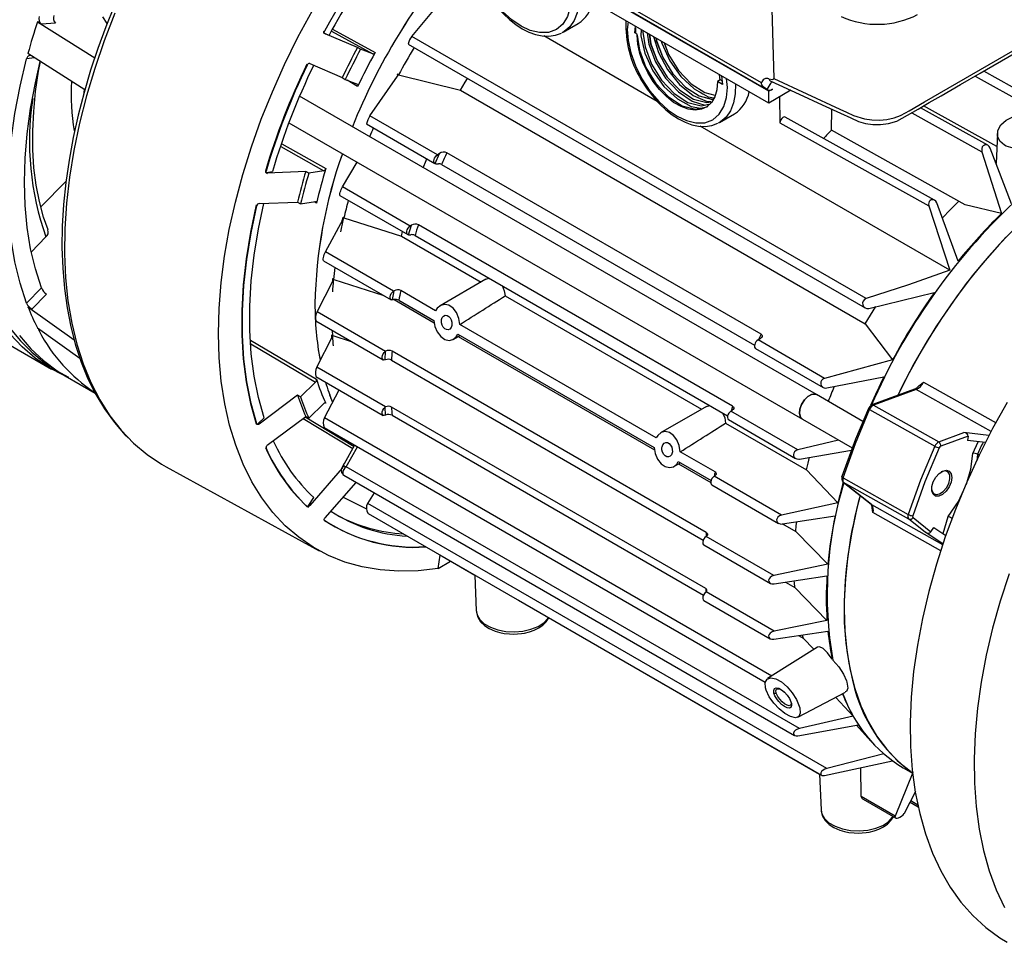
# Model space of a CAD drawing. Header units: inches. Extents: x 0 to 44, y 0 to 34.
# Tile 11 of 18: x 30.1 to 36.9, y 19.2 to 25.6. Entities that reach past the tile are written whole.
import ezdxf

# ---------------------------------------------------------------- set-up
doc = ezdxf.new("R2010")
doc.units = ezdxf.units.IN
doc.header["$LTSCALE"] = 4
doc.header["$MEASUREMENT"] = 0

msp = doc.modelspace()

# ---------------------------------------------------------------- linework, layer by layer
for p, q in [((32.1859, 26.8989), (35.2498, 25.1302)), ((35.2121, 25.1765), (32.1924, 26.9197)), ((35.2616, 25.1183), (32.1993, 26.8861)), ((35.2616, 25.0367), (32.1993, 26.8045)), ((35.2775, 25.8717), (35.2963, 25.2062)), ((30.2105, 25.5854), (30.1826, 25.6015)), ((30.1826, 25.6015), (30.5806, 25.3499)), ((30.3092, 25.5921), (30.2105, 25.5854)), ((30.667, 25.59), (30.6377, 25.6363)), ((33.8349, 25.5291), (33.9393, 25.5893)), ((34.2861, 25.5998), (34.2791, 25.5474)), ((32.1738, 25.5212), (32.2079, 25.5079)), ((32.1804, 25.5176), (32.1738, 25.5212)), ((32.1783, 25.5189), (32.1841, 25.5158)), ((32.4061, 25.4225), (32.1804, 25.5176)), ((32.2248, 25.5366), (32.5122, 25.3775)), ((32.233, 25.5505), (32.5275, 25.3874)), ((33.8349, 25.5291), (33.8242, 25.5234)), ((34.3326, 25.5245), (34.3368, 25.5706)), ((34.3488, 25.5147), (34.3326, 25.5245)), ((34.3377, 25.5561), (34.3366, 25.5221)), ((34.3487, 25.5072), (34.3488, 25.5147)), ((32.7566, 25.4465), (35.9323, 23.6132)), ((35.9386, 23.6784), (32.784, 25.4995)), ((34.4872, 25.0482), (33.7, 25.5026)), ((30.5118, 25.1277), (30.1168, 25.38)), ((32.4276, 25.4106), (32.4061, 25.4225)), ((32.5122, 25.3775), (32.4276, 25.4106)), ((30.1617, 25.3513), (30.1073, 25.3443)), ((32.0744, 25.3104), (32.2991, 25.2136)), ((32.6822, 25.2368), (32.6906, 25.2319)), ((37.1509, 25.0374), (36.7553, 25.2578)), ((32.2991, 25.2136), (32.3202, 25.2008)), ((32.3202, 25.2008), (32.4048, 25.1677)), ((32.4065, 25.1511), (32.3337, 25.1953)), ((32.4916, 24.9473), (32.6843, 25.2234)), ((32.6906, 25.2319), (33.1206, 25.1251)), ((34.9249, 25.1971), (34.9055, 25.1858)), ((34.9403, 25.1657), (34.9055, 25.1858)), ((34.9249, 25.1971), (34.9211, 25.2332)), ((34.9411, 25.1878), (34.9249, 25.1971)), ((34.9333, 25.2262), (34.9403, 25.1657)), ((34.9751, 25.1456), (34.9681, 25.2061)), ((35.2502, 25.1299), (35.2787, 25.1764)), ((35.2774, 25.1894), (35.2766, 25.1889)), ((35.2898, 25.1828), (35.2787, 25.1764)), ((36.6953, 25.2232), (37.1152, 24.9893)), ((30.5078, 25.1303), (30.5019, 25.0919)), ((33.1206, 25.1251), (35.9325, 23.5018)), ((34.8047, 25.0983), (34.7868, 25.1109)), ((35.289, 25.1341), (35.2616, 25.1183)), ((35.4149, 25.1251), (35.2616, 25.0367)), ((35.2616, 25.0367), (35.2616, 25.1183)), ((35.5944, 23.0109), (32.0032, 25.0841)), ((35.3367, 25.08), (35.3394, 24.8988)), ((34.9206, 24.9023), (35.025, 24.9626)), ((35.6981, 24.8478), (35.7002, 24.9937)), ((36.2555, 24.9694), (36.7431, 24.6977)), ((36.7831, 24.7434), (36.3154, 25.004)), ((36.8465, 24.7337), (36.338, 25.017)), ((31.9289, 24.8997), (35.4959, 22.8405)), ((32.9603, 24.6767), (32.4916, 24.9473)), ((34.9206, 24.9023), (34.9099, 24.8966)), ((35.3394, 24.8988), (36.3739, 24.3225)), ((36.4132, 24.3619), (35.377, 24.9392)), ((32.4691, 24.8914), (32.9435, 24.6176)), ((36.52, 23.8747), (34.7857, 24.8759)), ((36.6271, 24.3302), (35.6981, 24.8478)), ((36.8504, 24.825), (36.8415, 24.6157)), ((31.8738, 24.7347), (32.1715, 24.5665)), ((31.8805, 24.7542), (32.1856, 24.5817)), ((35.2089, 23.4309), (33.0263, 24.6908)), ((36.7431, 24.6977), (36.8791, 24.2704)), ((36.9489, 24.3368), (36.8003, 24.7227)), ((32.301, 24.454), (32.404, 24.6254)), ((32.9448, 24.6169), (32.9759, 24.6863)), ((32.9759, 24.6863), (32.9603, 24.6767)), ((31.7728, 24.5536), (31.8145, 24.5602)), ((31.7794, 24.5503), (31.7728, 24.5536)), ((31.7748, 24.5512), (31.7812, 24.5479)), ((32.0464, 24.5621), (31.7794, 24.5503)), ((32.0678, 24.5502), (32.0464, 24.5621)), ((32.1715, 24.5665), (32.0678, 24.5502)), ((32.9897, 24.6098), (35.1638, 23.3547)), ((30.3816, 24.4949), (30.2062, 24.3151)), ((28.0721, 24.4628), (30.2813, 23.1874)), ((32.7719, 24.1821), (32.301, 24.454)), ((31.723, 24.3386), (31.9895, 24.3487)), ((31.9895, 24.3487), (32.0107, 24.336)), ((32.0107, 24.336), (32.1144, 24.3523)), ((32.1212, 24.3404), (32.1044, 24.3507)), ((32.2831, 24.3955), (32.7551, 24.123)), ((36.3739, 24.3225), (36.52, 23.8747)), ((36.5765, 23.9377), (36.4285, 24.3434)), ((36.8791, 24.2704), (36.6271, 24.3302)), ((32.1832, 24.0027), (32.3072, 24.2312)), ((32.3027, 24.2431), (32.3111, 24.2383)), ((32.3111, 24.2383), (32.7114, 24.1131)), ((32.7114, 24.1131), (32.7191, 24.1438)), ((32.7602, 24.1214), (32.7812, 24.1879)), ((32.7812, 24.1879), (32.7719, 24.1821)), ((35.011, 22.9305), (32.8285, 24.1905)), ((30.242, 24.1064), (30.1398, 24.0017)), ((32.7114, 24.1131), (33.265, 23.7935)), ((32.8051, 24.1173), (34.9762, 22.8639)), ((32.1694, 23.9417), (32.6393, 23.6704)), ((32.6562, 23.7296), (32.1832, 24.0027)), ((32.1256, 23.5861), (32.2378, 23.8048)), ((32.2329, 23.8165), (32.2413, 23.8116)), ((32.2413, 23.8116), (32.5892, 23.6994)), ((33.2982, 23.8127), (32.9799, 23.6289)), ((33.2982, 23.8126), (33.3209, 23.8196)), ((30.2112, 23.7525), (30.1073, 23.646)), ((32.6484, 23.669), (32.6607, 23.7324)), ((32.6607, 23.7324), (32.6562, 23.7296)), ((32.9482, 23.5942), (32.7062, 23.7339)), ((30.2453, 23.7083), (30.1447, 23.6052)), ((32.6594, 23.6712), (32.9377, 23.5105)), ((32.6931, 23.6667), (32.9349, 23.5271)), ((33.4312, 23.6976), (34.7961, 22.9096)), ((35.9581, 23.6093), (36.4121, 23.7209)), ((30.1447, 23.6052), (30.1168, 23.6212)), ((30.1168, 23.6212), (30.4378, 23.3913)), ((32.6008, 23.3118), (32.1256, 23.5861)), ((30.1826, 23.4757), (30.4775, 23.2638)), ((30.1945, 23.4534), (30.2021, 23.4617)), ((32.1158, 23.523), (32.5839, 23.2527)), ((34.4794, 22.7103), (33.1157, 23.4975)), ((35.9325, 23.5018), (36.1226, 23.253)), ((31.6634, 23.3888), (32.1212, 23.1181)), ((32.1234, 23.2016), (32.2316, 23.4152)), ((32.2267, 23.4269), (32.2351, 23.422)), ((32.2351, 23.422), (32.2331, 23.4552)), ((32.2351, 23.422), (32.362, 23.3808)), ((33.0725, 23.396), (33.1173, 23.4218)), ((33.1027, 23.4303), (34.4661, 22.6432)), ((33.1042, 23.4143), (34.4689, 22.6265)), ((35.1874, 23.391), (35.203, 23.4006)), ((35.6503, 23.1238), (35.1874, 23.391)), ((31.666, 23.3634), (32.1144, 23.0983)), ((35.1706, 23.3319), (35.6391, 23.0614)), ((32.597, 23.2523), (32.6011, 23.312)), ((32.6011, 23.2538), (32.597, 23.2523)), ((32.6011, 23.312), (32.6008, 23.3118)), ((34.8283, 22.053), (32.6458, 23.313)), ((36.1226, 23.253), (35.6503, 23.1238)), ((32.6011, 22.9259), (32.1234, 23.2016)), ((32.6415, 23.251), (34.8075, 22.0006)), ((30.3745, 23.1427), (30.5831, 23.0223)), ((32.1173, 23.1363), (32.5839, 22.8669)), ((35.6655, 23.0572), (36.0619, 23.1354)), ((32.1144, 23.0983), (32.0107, 22.9948)), ((36.2741, 23.0495), (35.9786, 22.9391)), ((36.2855, 23.0479), (35.99, 22.9375)), ((36.806, 22.7552), (36.2855, 23.0479)), ((36.3374, 23.0984), (36.8417, 22.8147)), ((31.9895, 23.0068), (31.723, 22.8064)), ((32.0107, 22.9948), (31.9895, 23.0068)), ((32.1767, 22.8491), (32.2782, 23.0434)), ((35.9164, 22.825), (35.5944, 23.0109)), ((32.0678, 22.8465), (32.1715, 22.95)), ((32.1856, 22.9511), (32.1801, 22.9544)), ((32.597, 22.9234), (32.6011, 22.9259)), ((32.6011, 22.8683), (32.597, 22.9234)), ((34.8241, 21.6646), (32.6415, 22.9246)), ((34.8293, 22.9288), (34.511, 22.745)), ((34.8293, 22.9287), (34.852, 22.9357)), ((35.9786, 22.9391), (35.9773, 22.9385)), ((35.99, 22.9375), (36.4428, 22.6826)), ((31.7164, 22.8095), (31.7581, 22.8511)), ((31.7794, 22.66), (32.0464, 22.8591)), ((32.0278, 22.8453), (32.3733, 22.6371)), ((32.0424, 22.8562), (32.3816, 22.6517)), ((32.0464, 22.8591), (32.0678, 22.8465)), ((35.2824, 21.0562), (32.1767, 22.8491)), ((32.6008, 22.8682), (32.6011, 22.8683)), ((32.6458, 22.8675), (34.8092, 21.6186)), ((34.999, 22.8965), (35.0083, 22.9022)), ((35.464, 22.6281), (34.999, 22.8965)), ((35.9627, 22.9081), (36.4156, 22.6532)), ((31.723, 22.8064), (31.7164, 22.8095)), ((32.174, 22.7818), (35.2383, 21.0128)), ((34.9624, 22.8137), (35.5234, 22.4898)), ((34.9822, 22.8373), (35.4482, 22.5683)), ((35.4959, 22.8405), (35.8423, 22.6405)), ((36.4428, 22.6826), (36.617, 22.7477)), ((36.6471, 22.7236), (36.4564, 22.6524)), ((36.7918, 22.7279), (36.617, 22.7477)), ((36.6471, 22.7236), (36.643, 22.6925)), ((32.386, 22.6594), (32.3123, 22.53)), ((32.3272, 22.51), (32.4058, 22.648)), ((35.7474, 22.6953), (35.464, 22.6281)), ((36.7666, 22.6785), (36.643, 22.6925)), ((36.6789, 22.6029), (36.7173, 22.6841)), ((34.8888, 22.4739), (34.6468, 22.6136)), ((35.4748, 22.5639), (35.837, 22.6256)), ((36.7117, 22.5968), (36.7062, 22.5516)), ((36.7116, 22.5969), (36.7117, 22.5968)), ((36.7231, 22.5904), (36.7117, 22.5968)), ((31.0761, 22.5107), (32.1401, 21.9264)), ((32.2991, 22.4995), (32.0744, 22.2403)), ((32.3118, 22.5298), (32.2949, 22.4964)), ((35.4748, 20.6929), (32.3272, 22.51)), ((34.6036, 22.5121), (34.6484, 22.5379)), ((34.6338, 22.5463), (34.8616, 22.4149)), ((34.6354, 22.5304), (34.8591, 22.4013)), ((32.3103, 22.4509), (35.4407, 20.6438)), ((34.8833, 22.4439), (34.8878, 22.4467)), ((35.3504, 22.1742), (34.8833, 22.4439)), ((35.5234, 22.4898), (35.7427, 22.259)), ((35.7786, 22.4336), (36.2315, 22.1786)), ((32.1804, 22.1556), (32.3954, 22.4018)), ((34.8664, 22.3848), (35.3305, 22.1169)), ((35.78, 22.4032), (35.9728, 22.2492)), ((35.7821, 22.4018), (35.78, 22.4032)), ((35.975, 22.2477), (35.7821, 22.4018)), ((36.235, 22.1469), (35.7821, 22.4018)), ((32.0679, 22.2433), (32.1019, 22.2959)), ((32.3054, 22.2987), (32.4686, 22.2186)), ((32.4764, 22.2557), (32.523, 22.3281)), ((32.0591, 22.2325), (32.0662, 22.2292)), ((32.0744, 22.2403), (32.0679, 22.2433)), ((35.6655, 20.4147), (32.4764, 22.2557)), ((35.7427, 22.259), (35.3504, 22.1742)), ((35.975, 22.2477), (35.9728, 22.2492)), ((35.975, 22.2477), (36.4698, 21.9691)), ((32.4797, 22.1849), (35.6285, 20.3672)), ((35.3569, 22.1126), (35.7232, 22.1697)), ((36.4583, 21.9252), (35.9855, 22.1913)), ((36.4727, 22.0455), (36.5089, 22.1648)), ((35.3587, 22.1129), (35.4493, 22.0605)), ((36.3487, 22.056), (36.235, 22.1469)), ((36.2643, 22.1571), (36.3887, 22.0577)), ((34.8279, 22.0261), (34.8282, 22.0263)), ((35.2971, 21.7553), (34.8279, 22.0261)), ((35.4493, 22.0605), (35.6728, 21.8323)), ((36.472, 21.9757), (36.3487, 22.056)), ((36.3887, 22.0577), (36.4082, 22.0875)), ((36.4082, 22.0875), (36.4917, 22.0331)), ((34.811, 21.967), (35.2733, 21.7002)), ((32.9654, 21.8036), (32.9798, 21.8962)), ((32.993, 21.8885), (33.2202, 21.7574)), ((32.9654, 21.8036), (33.0527, 21.854)), ((35.6728, 21.8323), (35.2971, 21.7553)), ((33.2202, 21.7575), (33.2309, 21.5081)), ((35.2993, 21.6961), (35.6666, 21.7513)), ((35.3774, 21.7079), (35.4422, 21.6704)), ((34.8276, 21.6406), (34.8241, 21.6377)), ((35.2993, 21.3682), (34.8276, 21.6406)), ((35.4422, 21.6704), (35.6666, 21.4427)), ((33.5232, 21.5824), (35.6143, 20.3752)), ((34.811, 21.5812), (35.2718, 21.3153)), ((35.6666, 21.4427), (35.2993, 21.3682)), ((35.2971, 21.3116), (35.6728, 21.3689)), ((35.4681, 21.3377), (35.501, 21.3187)), ((35.4949, 21.3412), (35.501, 21.3187)), ((35.501, 21.3187), (35.5751, 21.2423)), ((35.5997, 21.2579), (35.2544, 21.0384)), ((35.2985, 20.9365), (35.3137, 20.937)), ((35.4635, 20.7703), (35.7951, 20.9432)), ((35.7274, 20.9079), (35.8489, 20.7769)), ((35.8489, 20.7769), (35.4748, 20.6929)), ((35.464, 20.6413), (35.8848, 20.7181)), ((35.8726, 20.7159), (35.9722, 20.6034)), ((35.6503, 20.3656), (36.1226, 20.4676)), ((36.0619, 20.5151), (35.6655, 20.4147)), ((35.9048, 20.2186), (35.9013, 20.4198)), ((36.2638, 20.3861), (36.1394, 20.0831)), ((36.1956, 20.4187), (36.2616, 20.3806)), ((35.6143, 20.3753), (35.625, 20.126)), ((36.2047, 20.1033), (36.2839, 20.2574)), ((36.1394, 20.0831), (35.9048, 20.2186)), ((35.9174, 20.2003), (36.1418, 20.0707)), ((36.2441, 20.1798), (36.2997, 20.1477)), ((36.297, 20.1603), (36.2484, 20.1883))]:
    msp.add_line(p, q)
at = {"flags": 128}
for points in [[(33.8893, 25.7724), (33.8835, 25.7026), (33.8649, 25.6386), (33.8326, 25.5853), (33.7874, 25.5471), (33.7318, 25.527), (33.6694, 25.5257), (33.6047, 25.5416), (33.5414, 25.5715), (33.478, 25.6147), (33.4133, 25.6736), (33.3509, 25.7469), (33.2953, 25.8312), (33.2501, 25.9216), (33.2178, 26.0122), (33.1992, 26.0977), (33.1934, 26.1742)], [(35.2963, 25.2062), (35.7549, 24.9948), (35.8026, 24.9728), (35.8504, 24.9508), (35.9264, 24.9263), (35.9776, 24.9191), (36.0305, 24.918), (36.0826, 24.923), (36.1323, 24.9339), (36.1771, 24.9502), (36.2116, 24.9685), (36.2379, 24.9837), (36.3429, 25.0443), (37.1827, 25.5291), (38.0351, 26.0212)], [(32.784, 25.4995), (32.9335, 25.6785), (33.0942, 25.8545)], [(33.289, 25.8276), (33.3326, 25.7595), (33.3518, 25.7334), (33.3852, 25.6925), (33.4214, 25.6535), (33.4617, 25.6162), (33.5047, 25.5824), (33.5496, 25.5534), (33.5957, 25.53), (33.6425, 25.513), (33.6892, 25.5031), (33.7354, 25.501), (33.7804, 25.5073), (33.8225, 25.5226)], [(33.9444, 25.7971), (33.9445, 25.7962), (33.9428, 25.7267), (33.9313, 25.6642), (33.9103, 25.6102), (33.8802, 25.5662), (33.842, 25.5334), (33.8349, 25.5291)], [(30.7152, 25.7105), (30.6574, 25.566), (30.6027, 25.4167), (30.5521, 25.2641), (30.5064, 25.1092), (30.4659, 24.9531), (30.4312, 24.7966), (30.4026, 24.6406), (30.3803, 24.4857), (30.3645, 24.3325), (30.3555, 24.1818), (30.3533, 24.0339), (30.358, 23.8896), (30.3697, 23.7491), (30.3884, 23.6131), (30.4142, 23.4819), (30.447, 23.3559), (30.4868, 23.2355), (30.5337, 23.1211), (30.5877, 23.0131), (30.6488, 22.9117), (30.7169, 22.8174), (30.7922, 22.7305), (30.8122, 22.7113)], [(30.7209, 25.6604), (30.6467, 25.469), (30.5809, 25.2773), (30.5237, 25.086), (30.4752, 24.8959), (30.4358, 24.7078), (30.4056, 24.5225), (30.3846, 24.3406), (30.373, 24.1629), (30.3709, 23.9902), (30.3781, 23.8231), (30.3948, 23.6623), (30.4208, 23.5085), (30.456, 23.3622), (30.5003, 23.2241), (30.5535, 23.0947), (30.6155, 22.9746), (30.6858, 22.8642), (30.7643, 22.7639), (30.8507, 22.6743), (30.9446, 22.5956), (31.0455, 22.5281), (31.0761, 22.5107)], [(32.9654, 21.8036), (32.8272, 21.7879), (32.6929, 21.7845), (32.5629, 21.7934), (32.4379, 21.8147), (32.3184, 21.8481), (32.2047, 21.8936), (32.0975, 21.951), (31.9972, 22.0201), (31.9041, 22.1005), (31.8186, 22.1919), (31.7411, 22.294), (31.672, 22.4064), (31.6114, 22.5285), (31.5597, 22.6598), (31.517, 22.7999), (31.4836, 22.9482), (31.4596, 23.104), (31.445, 23.2667), (31.44, 23.4356), (31.4445, 23.6101), (31.4586, 23.7894), (31.4821, 23.9727), (31.5151, 24.1594), (31.5572, 24.3486), (31.6085, 24.5396), (31.6686, 24.7316), (31.7373, 24.9238), (31.8143, 25.1154), (31.8994, 25.3056), (31.9921, 25.4937), (32.0921, 25.6788)], [(35.2766, 25.1889), (35.4728, 25.0984), (35.6339, 25.0242), (35.7598, 24.9662), (35.8312, 24.9334), (35.8865, 24.9086), (35.935, 24.8945), (35.985, 24.8876), (36.0387, 24.8874), (36.0943, 24.8949), (36.1506, 24.9119), (36.2256, 24.9521), (36.2993, 24.9947), (36.3771, 25.0395), (36.4585, 25.0865), (36.5939, 25.1646), (36.7315, 25.2441), (36.9666, 25.3798), (37.1907, 25.5092), (37.4485, 25.658)], [(32.1713, 25.5359), (32.17, 25.531), (32.17, 25.5266), (32.1714, 25.5232), (32.1738, 25.5212)], [(32.1804, 25.5176), (32.1768, 25.5205), (32.1749, 25.5251), (32.1747, 25.528), (32.1751, 25.5311), (32.1759, 25.534), (32.1771, 25.5368)], [(34.2791, 25.5474), (34.2849, 25.4709), (34.3035, 25.3854), (34.3358, 25.2948), (34.381, 25.2044), (34.4366, 25.1201), (34.499, 25.0469), (34.5637, 24.988), (34.6271, 24.9447), (34.6904, 24.9148), (34.7552, 24.899), (34.8175, 24.9003), (34.8731, 24.9203), (34.9183, 24.9585), (34.9506, 25.0118), (34.9692, 25.0759), (34.9751, 25.1456)], [(34.3753, 25.5483), (34.3739, 25.5026), (34.4016, 25.3823), (34.4571, 25.2614), (34.5344, 25.1528), (34.6277, 25.0658), (34.7238, 25.0125), (34.787, 25.0016)], [(34.3882, 25.5408), (34.3878, 25.5298), (34.4027, 25.4264), (34.4476, 25.3069), (34.5176, 25.1947), (34.6051, 25.1026), (34.7003, 25.041), (34.793, 25.0172), (34.8463, 25.0284)], [(34.3885, 25.5407), (34.3881, 25.53), (34.403, 25.4265), (34.4479, 25.3071), (34.5179, 25.1948), (34.6054, 25.1027), (34.7006, 25.0412), (34.7932, 25.0174), (34.8464, 25.0285)], [(34.4165, 25.5245), (34.4281, 25.4465), (34.475, 25.3237), (34.5452, 25.2105), (34.6346, 25.1144), (34.7305, 25.0493), (34.8178, 25.0225)], [(34.4324, 25.5154), (34.4419, 25.449), (34.4869, 25.3296), (34.5568, 25.2173), (34.6443, 25.1252), (34.7396, 25.0637), (34.8322, 25.0399), (34.8596, 25.0456)], [(34.4327, 25.5152), (34.4422, 25.4492), (34.4872, 25.3297), (34.5571, 25.2175), (34.6446, 25.1254), (34.7399, 25.0638), (34.8325, 25.04), (34.8597, 25.0457)], [(34.9055, 25.1858), (34.9007, 25.1295), (34.8867, 25.0805), (34.8638, 25.0407), (34.8328, 25.0112), (34.7948, 24.9931), (34.7512, 24.9871), (34.7033, 24.9934), (34.6528, 25.0116), (34.6014, 25.0413), (34.5509, 25.0813), (34.503, 25.1304), (34.4593, 25.1868), (34.4213, 25.2487), (34.3904, 25.3139), (34.3675, 25.3803), (34.3534, 25.4454), (34.3487, 25.5072)], [(34.3488, 25.5073), (34.3637, 25.4039), (34.4086, 25.2844), (34.4786, 25.1722), (34.5661, 25.0801), (34.6614, 25.0185), (34.754, 24.9947), (34.8337, 25.0114), (34.8379, 25.0154)], [(34.4615, 25.4986), (34.4955, 25.3873), (34.5583, 25.27), (34.6422, 25.1666), (34.7376, 25.0899), (34.8335, 25.0482), (34.8609, 25.0473)], [(34.4788, 25.4886), (34.4812, 25.4717), (34.5261, 25.3522), (34.5961, 25.24), (34.6836, 25.1479), (34.7788, 25.0863), (34.8715, 25.0625), (34.8728, 25.0628)], [(34.4791, 25.4884), (34.4815, 25.4718), (34.5264, 25.3524), (34.5964, 25.2402), (34.6839, 25.1481), (34.7791, 25.0865), (34.8717, 25.0627), (34.8729, 25.0629)], [(34.5152, 25.4675), (34.5188, 25.4517), (34.5741, 25.3307), (34.6512, 25.2219), (34.7443, 25.1346), (34.8404, 25.0809), (34.8812, 25.0737)], [(34.5348, 25.4563), (34.5654, 25.3749), (34.6353, 25.2627), (34.7229, 25.1706), (34.8181, 25.109), (34.8886, 25.0909)], [(34.5352, 25.456), (34.5657, 25.3751), (34.6356, 25.2628), (34.7231, 25.1707), (34.8184, 25.1092), (34.8886, 25.0911)], [(30.1073, 23.646), (30.0621, 23.7849), (30.0266, 23.9327), (30.0012, 24.0886), (29.9859, 24.252), (29.9808, 24.4221), (29.9859, 24.5981), (30.0012, 24.7791), (30.0266, 24.9644), (30.0621, 25.1531), (30.1073, 25.3443)], [(30.2112, 23.7525), (30.1686, 23.8839), (30.1353, 24.0237), (30.1113, 24.1712), (30.0969, 24.3256), (30.0921, 24.4864), (30.0969, 24.6527), (30.1113, 24.8237), (30.1353, 24.9988), (30.1686, 25.1771), (30.2028, 25.325)], [(30.2563, 24.1559), (30.2252, 24.244), (30.1961, 24.3526), (30.1739, 24.4673), (30.1588, 24.5878), (30.1509, 24.7135), (30.1501, 24.8439), (30.1566, 24.9784), (30.1702, 25.1164), (30.191, 25.2572), (30.204, 25.3243)], [(32.4048, 25.1677), (32.4074, 25.1655), (32.4087, 25.1616), (32.4084, 25.1566), (32.4065, 25.1511)], [(33.1206, 25.1251), (33.1532, 25.1811), (33.1693, 25.2082)], [(34.3747, 25.2009), (34.4183, 25.1328), (34.4375, 25.1066), (34.4709, 25.0657), (34.5071, 25.0268), (34.5474, 24.9894), (34.5904, 24.9557), (34.6353, 24.9266), (34.6815, 24.9032), (34.7282, 24.8863), (34.7749, 24.8764), (34.8211, 24.8742), (34.8662, 24.8805), (34.9082, 24.8958)], [(35.0301, 25.1703), (35.0302, 25.1694), (35.0285, 25.0999), (35.017, 25.0374), (34.996, 24.9834), (34.966, 24.9395), (34.9277, 24.9066), (34.9206, 24.9023)], [(35.2502, 25.1299), (35.2232, 25.1503), (35.2137, 25.1642), (35.212, 25.1706), (35.2121, 25.1765)], [(35.2629, 25.2045), (35.2881, 25.2005), (35.2944, 25.2021), (35.2959, 25.2039), (35.2962, 25.205), (35.2963, 25.2062)], [(35.377, 24.9392), (35.3767, 24.9393), (35.3694, 24.9405), (35.3609, 24.9374), (35.3525, 24.9304), (35.3455, 24.9207), (35.3409, 24.9096), (35.3394, 24.8988)], [(37.136, 24.932), (37.1682, 24.9048), (37.1838, 24.871), (37.181, 24.8339), (37.1601, 24.797), (37.1231, 24.764), (37.0735, 24.7387), (37.0168, 24.7245), (36.9604, 24.7239), (36.9115, 24.737), (36.8993, 24.7432), (36.8674, 24.7708), (36.8517, 24.8061), (36.8538, 24.8454), (36.8741, 24.8846), (36.9115, 24.9187), (36.9615, 24.943), (37.0178, 24.9547), (37.0735, 24.953), (37.1224, 24.939), (37.136, 24.932)], [(36.8003, 24.7227), (36.7932, 24.7348), (36.7831, 24.7434), (36.7713, 24.747), (36.7617, 24.7458), (36.7594, 24.7449), (36.7515, 24.7396), (36.7454, 24.7314), (36.7418, 24.7214), (36.7409, 24.71), (36.7431, 24.6977)], [(32.8628, 24.5877), (32.8832, 24.6387), (32.8878, 24.6497)], [(32.9448, 24.6169), (32.94, 24.6207), (32.937, 24.6269), (32.9362, 24.635), (32.9376, 24.6442), (32.9411, 24.6539), (32.9464, 24.663), (32.953, 24.6709), (32.9603, 24.6767)], [(31.7656, 24.5637), (31.7656, 24.5593), (31.767, 24.5559), (31.7695, 24.5539), (31.7728, 24.5536)], [(32.2831, 24.3955), (32.283, 24.3955), (32.282, 24.3993), (32.283, 24.4072), (32.2855, 24.4169), (32.2888, 24.427), (32.2926, 24.4368), (32.2968, 24.4461), (32.301, 24.454)], [(32.1144, 24.3523), (32.118, 24.3518), (32.1205, 24.3495), (32.1217, 24.3455), (32.1212, 24.3404)], [(36.4285, 24.3434), (36.4224, 24.3541), (36.4135, 24.3617), (36.4025, 24.3653), (36.3929, 24.3646), (36.3909, 24.364), (36.3832, 24.3595), (36.377, 24.3525), (36.3733, 24.3439), (36.372, 24.3342), (36.3734, 24.324), (36.3739, 24.3225)], [(36.4671, 24.2369), (36.5246, 24.2979), (36.5815, 24.3556)], [(30.396, 23.1303), (30.3675, 23.1429), (30.2633, 23.1981), (30.1659, 23.2647), (30.0756, 23.3426), (29.993, 23.4314), (29.9182, 23.5308), (29.8517, 23.6402), (29.7936, 23.7592), (29.7444, 23.8874), (29.7041, 24.0241), (29.6729, 24.1688), (29.6511, 24.3209)], [(31.703, 24.329), (31.6629, 24.1405), (31.6327, 23.9549), (31.6125, 23.7731), (31.6023, 23.5959), (31.6023, 23.4241), (31.6125, 23.2587), (31.6327, 23.1002), (31.6629, 22.9495), (31.703, 22.8073)], [(31.7063, 22.8073), (31.6666, 22.9491), (31.6366, 23.0993), (31.6165, 23.2572), (31.6064, 23.4221), (31.6064, 23.5932), (31.6165, 23.7696), (31.6366, 23.9507), (31.6666, 24.1356), (31.7063, 24.3233)], [(31.7581, 22.8511), (31.7183, 22.9908), (31.6882, 23.1389), (31.6681, 23.2948), (31.658, 23.4576), (31.658, 23.6267), (31.6681, 23.8012), (31.6882, 23.9803), (31.7183, 24.1631), (31.756, 24.3398)], [(32.7602, 24.1214), (32.754, 24.1237), (32.7497, 24.1291), (32.7478, 24.1371), (32.7485, 24.1467), (32.7516, 24.1571), (32.757, 24.1671), (32.764, 24.1758), (32.7719, 24.1821)], [(36.986, 24.1823), (36.8647, 24.0564), (36.7471, 23.9227), (36.6339, 23.782), (36.5258, 23.6349), (36.4232, 23.4822), (36.3268, 23.3247), (36.2369, 23.1633), (36.1576, 23.006)], [(36.9098, 24.1046), (36.7907, 23.9737), (36.6758, 23.8355), (36.5657, 23.6907), (36.461, 23.54), (36.3622, 23.3843), (36.2698, 23.2243), (36.1843, 23.0608), (36.1576, 23.006)], [(32.1694, 23.9418), (32.1693, 23.9418), (32.1678, 23.9459), (32.168, 23.9539), (32.1696, 23.9635), (32.1721, 23.9736), (32.1752, 23.9838), (32.1789, 23.9936), (32.1832, 24.0027)], [(32.2413, 23.8116), (32.2454, 23.853), (32.2501, 23.8946), (32.2502, 23.8951)], [(36.52, 23.8747), (36.2324, 23.7734), (35.9386, 23.6784)], [(33.4101, 23.7681), (33.4247, 23.733), (33.4312, 23.6976)], [(32.6484, 23.669), (32.641, 23.6697), (32.6354, 23.674), (32.6324, 23.6816), (32.6323, 23.6914), (32.6351, 23.7024), (32.6405, 23.7133), (32.6478, 23.7227), (32.6562, 23.7296)], [(32.6577, 23.6709), (32.6508, 23.6694), (32.6484, 23.669)], [(33.1157, 23.4975), (33.1094, 23.5405), (33.0933, 23.5806), (33.0694, 23.6122), (33.0411, 23.6315), (33.0118, 23.6378), (32.9837, 23.631), (32.9595, 23.6115), (32.9482, 23.5942)], [(35.9325, 23.5018), (35.9683, 23.5632), (36.0048, 23.6236)], [(32.9349, 23.5271), (32.942, 23.4853), (32.959, 23.4463), (32.9834, 23.4152), (33.0119, 23.3952), (33.0413, 23.388), (33.0688, 23.394), (33.0917, 23.4128), (33.1027, 23.4303)], [(32.9896, 23.5323), (32.9948, 23.5469), (33.0038, 23.5573), (33.0153, 23.5623), (33.0277, 23.5614), (33.0394, 23.555), (33.0495, 23.5442), (33.0569, 23.53), (33.0611, 23.5137), (33.0614, 23.4967), (33.0606, 23.4914), (33.0555, 23.477), (33.0467, 23.4667), (33.0355, 23.4619), (33.0233, 23.4629), (33.0115, 23.4693), (33.0013, 23.4801), (32.9936, 23.4944), (32.9893, 23.5106), (32.9889, 23.5274), (32.9896, 23.5323)], [(29.9938, 23.4706), (30.0649, 23.3843), (30.1431, 23.3057), (30.2286, 23.2353), (30.3215, 23.1734), (30.3988, 23.1329)], [(30.1945, 23.4534), (30.1921, 23.4599), (30.1931, 23.4638), (30.1975, 23.4648), (30.1982, 23.4646)], [(30.058, 23.422), (30.1378, 23.3292), (30.2254, 23.2471), (30.3203, 23.1763), (30.3745, 23.1427)], [(32.228, 23.4084), (32.2274, 23.4176), (32.2267, 23.4269)], [(35.1874, 23.391), (35.1801, 23.3852), (35.1735, 23.3774), (35.1682, 23.3682), (35.1647, 23.3586), (35.1633, 23.3493), (35.1641, 23.3412), (35.1671, 23.335), (35.1706, 23.3319)], [(35.2089, 23.4309), (35.214, 23.4266), (35.2164, 23.4215), (35.2161, 23.4157), (35.2127, 23.4091), (35.205, 23.4019), (35.203, 23.4006)], [(32.597, 23.2523), (32.5885, 23.2512), (32.5818, 23.2543), (32.5776, 23.2613), (32.5767, 23.2712), (32.579, 23.2827), (32.5843, 23.2943), (32.5919, 23.3044), (32.6008, 23.3118)], [(36.3077, 23.0738), (36.3112, 23.0775), (36.3374, 23.0984)], [(35.5944, 23.0109), (35.5826, 23.0151), (35.5588, 23.0124), (35.5333, 22.998), (35.5093, 22.9739)], [(35.5093, 22.9739), (35.5333, 22.998), (35.5588, 23.0124), (35.5826, 23.0151), (35.5944, 23.0109)], [(32.1715, 22.95), (32.1757, 22.9532), (32.1798, 22.9545), (32.1832, 22.9537), (32.1856, 22.9511)], [(32.6008, 22.8682), (32.5919, 22.8653), (32.5843, 22.8667), (32.579, 22.8722), (32.5767, 22.881), (32.5776, 22.892), (32.5818, 22.9037), (32.5885, 22.9147), (32.597, 22.9234)], [(35.011, 22.9305), (35.0166, 22.9259), (35.0193, 22.9203), (35.0189, 22.9143), (35.0152, 22.9079), (35.0083, 22.9022)], [(35.5093, 22.9739), (35.4902, 22.9432), (35.4785, 22.9102), (35.4758, 22.8793), (35.4824, 22.8546), (35.4959, 22.8405)], [(35.4959, 22.8405), (35.4824, 22.8546), (35.4758, 22.8793), (35.4785, 22.9102), (35.4902, 22.9432), (35.5093, 22.9739)], [(35.9543, 22.915), (35.8643, 22.7016), (35.7707, 22.4419)], [(36.9172, 22.9573), (36.8165, 22.7751), (36.7229, 22.5899), (36.6367, 22.4023), (36.5584, 22.2131), (36.4882, 22.0231), (36.4264, 21.8332), (36.3734, 21.6439), (36.3292, 21.4563), (36.2942, 21.2709), (36.2684, 21.0886), (36.2519, 20.9102), (36.2448, 20.7363), (36.2472, 20.5676), (36.2589, 20.405), (36.2801, 20.249), (36.3106, 20.1002), (36.3502, 19.9593), (36.3988, 19.8269), (36.4562, 19.7036), (36.5222, 19.5897), (36.5965, 19.4858), (36.6788, 19.3923), (36.7688, 19.3096), (36.866, 19.2381), (36.9173, 19.2065)], [(34.9412, 22.8842), (34.9559, 22.8491), (34.9624, 22.8137)], [(34.999, 22.8965), (34.9911, 22.8901), (34.9841, 22.8814), (34.9788, 22.8714), (34.9756, 22.861), (34.9749, 22.8514), (34.9768, 22.8434), (34.9811, 22.838), (34.9822, 22.8373)], [(35.7786, 22.4336), (35.8637, 22.6715), (35.9627, 22.9081)], [(31.703, 22.8073), (31.7055, 22.8054), (31.7089, 22.8051), (31.7126, 22.8066), (31.7164, 22.8095)], [(31.723, 22.8064), (31.7178, 22.8035), (31.7128, 22.8027), (31.7105, 22.8031), (31.7086, 22.8041), (31.7072, 22.8055), (31.7063, 22.8073)], [(34.6468, 22.6136), (34.6405, 22.6566), (34.6244, 22.6967), (34.6005, 22.7283), (34.5723, 22.7476), (34.5429, 22.7539), (34.5148, 22.7471), (34.4907, 22.7276), (34.4794, 22.7103)], [(34.4661, 22.6432), (34.4731, 22.6014), (34.4902, 22.5624), (34.5145, 22.5313), (34.543, 22.5113), (34.5724, 22.5041), (34.5999, 22.5101), (34.6229, 22.5289), (34.6338, 22.5463)], [(34.5208, 22.6484), (34.526, 22.663), (34.5349, 22.6734), (34.5464, 22.6784), (34.5588, 22.6775), (34.5706, 22.6711), (34.5806, 22.6603), (34.588, 22.6461), (34.5923, 22.6297), (34.5926, 22.6128), (34.5918, 22.6075), (34.5866, 22.5931), (34.5779, 22.5828), (34.5667, 22.578), (34.5545, 22.579), (34.5427, 22.5854), (34.5325, 22.5962), (34.5248, 22.6105), (34.5204, 22.6267), (34.52, 22.6435), (34.5208, 22.6484)], [(36.4156, 22.6532), (36.3166, 22.4165), (36.2315, 22.1786)], [(36.4454, 22.6407), (36.3471, 22.4059), (36.2627, 22.1699)], [(35.464, 22.6281), (35.4519, 22.6233), (35.4417, 22.6149), (35.4354, 22.6049), (35.4332, 22.5949), (35.4343, 22.5854), (35.4386, 22.5768), (35.4464, 22.5694), (35.4575, 22.5646), (35.4712, 22.5635), (35.4748, 22.5639)], [(35.5234, 22.4898), (35.5347, 22.5349), (35.5456, 22.5762)], [(36.6354, 22.3896), (36.6666, 22.4941), (36.6789, 22.6029)], [(32.3272, 22.51), (32.3179, 22.5022), (32.31, 22.4913), (32.3048, 22.479), (32.303, 22.4671), (32.3048, 22.4574), (32.31, 22.4511), (32.3104, 22.451)], [(32.3136, 22.5324), (32.3091, 22.523), (32.3108, 22.5158), (32.3149, 22.5133)], [(34.8833, 22.4439), (34.8749, 22.437), (34.8676, 22.4276), (34.8622, 22.4168), (34.8594, 22.4058), (34.8595, 22.3959), (34.8625, 22.3884), (34.8664, 22.3848)], [(34.8888, 22.4739), (34.8947, 22.469), (34.8975, 22.4632), (34.897, 22.457), (34.8931, 22.4509), (34.8878, 22.4467)], [(35.7786, 22.4336), (35.7755, 22.4355), (35.773, 22.4374), (35.7714, 22.4392), (35.7707, 22.4408), (35.7707, 22.4419)], [(36.3933, 22.3587), (36.3954, 22.3443), (36.4065, 22.3248), (36.4253, 22.3166), (36.4489, 22.321), (36.4738, 22.3373), (36.4963, 22.363), (36.5127, 22.3942), (36.5208, 22.4261), (36.5191, 22.454), (36.5081, 22.4735), (36.4893, 22.4816), (36.4656, 22.4773), (36.4603, 22.4747)], [(36.4453, 22.4634), (36.4711, 22.4806), (36.4958, 22.4863), (36.5162, 22.4797), (36.5295, 22.4617), (36.5338, 22.4348), (36.5287, 22.4026), (36.5147, 22.3695), (36.4939, 22.3398), (36.4689, 22.3177), (36.4433, 22.3061), (36.4203, 22.3066), (36.4032, 22.319), (36.3942, 22.3418), (36.3946, 22.3719), (36.4043, 22.4051), (36.422, 22.4371), (36.4453, 22.4634)], [(35.78, 22.4032), (35.7791, 22.404), (35.7784, 22.4047)], [(35.8972, 22.3096), (35.8747, 22.2223), (35.8386, 22.0564), (35.8117, 21.8932), (35.7941, 21.7336), (35.7858, 21.5782), (35.787, 21.428), (35.7976, 21.2838), (35.8176, 21.1462), (35.8468, 21.016)], [(36.5089, 22.1648), (36.5791, 22.2684), (36.6179, 22.3496)], [(32.0744, 22.2403), (32.0697, 22.236), (32.0646, 22.2333), (32.062, 22.2326), (32.0596, 22.2326), (32.0577, 22.2331), (32.0562, 22.2341)], [(35.3504, 22.1742), (35.3374, 22.1695), (35.3263, 22.161), (35.3194, 22.1508), (35.317, 22.1408), (35.3181, 22.1317), (35.3224, 22.1237), (35.3299, 22.1172), (35.3406, 22.113), (35.3541, 22.1123), (35.3569, 22.1126)], [(35.9855, 22.1913), (35.9828, 22.2087), (35.981, 22.2248)], [(32.1771, 22.1375), (32.1759, 22.1387), (32.1751, 22.1404), (32.1747, 22.1426), (32.1749, 22.1451), (32.1768, 22.1504), (32.1804, 22.1556)], [(35.4493, 22.0605), (35.4536, 22.1011), (35.4567, 22.1275)], [(34.8279, 22.0261), (34.819, 22.0188), (34.8114, 22.0086), (34.8061, 21.997), (34.8038, 21.9855), (34.8047, 21.9756), (34.8089, 21.9686), (34.811, 21.967)], [(34.8283, 22.053), (34.8344, 22.048), (34.8373, 22.0421), (34.8367, 22.0358), (34.8327, 22.0298), (34.8282, 22.0263)], [(35.2971, 21.7553), (35.2835, 21.7504), (35.2717, 21.7419), (35.2641, 21.7316), (35.2613, 21.7217), (35.2624, 21.7129), (35.2667, 21.7055), (35.274, 21.6998), (35.2843, 21.6962), (35.2974, 21.6959), (35.2993, 21.6961)], [(36.9319, 21.767), (36.8702, 21.577), (36.8171, 21.3878), (36.773, 21.2001), (36.7379, 21.0147), (36.7121, 20.8325), (36.6956, 20.654), (36.6885, 20.4801), (36.6909, 20.3115), (36.7027, 20.1488), (36.7239, 19.9928), (36.7543, 19.844), (36.7939, 19.7032), (36.8426, 19.5708), (36.9, 19.4474)], [(35.4422, 21.6704), (35.4401, 21.7068), (35.4396, 21.7161)], [(34.8241, 21.6377), (34.8156, 21.629), (34.8089, 21.6181), (34.8047, 21.6063), (34.8038, 21.5953), (34.8061, 21.5865), (34.811, 21.5812)], [(33.2309, 21.5081), (33.2361, 21.4817), (33.2549, 21.4489), (33.2863, 21.4195), (33.3286, 21.3951), (33.3796, 21.3769), (33.4364, 21.3661), (33.496, 21.3631), (33.5551, 21.3681), (33.6107, 21.3808), (33.6598, 21.4006), (33.6995, 21.4264), (33.7279, 21.4568), (33.7315, 21.4623)], [(33.2319, 21.5079), (33.2316, 21.4988), (33.2412, 21.465), (33.2607, 21.4339), (33.2882, 21.4073), (33.3203, 21.3863), (33.361, 21.3684), (33.3948, 21.3584), (33.4244, 21.3525), (33.4604, 21.3484), (33.4885, 21.3475), (33.5439, 21.3512), (33.5657, 21.3548), (33.6001, 21.3632), (33.6329, 21.375), (33.6643, 21.3907), (33.6924, 21.4103), (33.7161, 21.4338), (33.7337, 21.461)], [(35.7852, 21.5213), (35.7899, 21.3732), (35.804, 21.2314), (35.8275, 21.0965), (35.8601, 20.9693), (35.9019, 20.8504), (35.9524, 20.7404), (36.0115, 20.64), (36.0789, 20.5496), (36.1541, 20.4697), (36.2369, 20.4007), (36.2613, 20.3835)], [(35.2993, 21.3682), (35.2852, 21.3634), (35.2729, 21.355), (35.2646, 21.3447), (35.2614, 21.3347), (35.2623, 21.3262), (35.2665, 21.3194), (35.2736, 21.3143), (35.2835, 21.3114), (35.2971, 21.3116)], [(35.7031, 21.1737), (35.6701, 21.2172), (35.6395, 21.2466), (35.6134, 21.2599), (35.6009, 21.2559)], [(35.7074, 21.1672), (35.7479, 21.1201), (35.7802, 21.0701), (35.8021, 21.022), (35.8051, 21.0128), (35.8111, 20.9731), (35.8016, 20.9478), (35.7939, 20.9457)], [(35.4772, 20.8363), (35.4808, 20.7993), (35.4704, 20.7751), (35.4468, 20.7666), (35.4132, 20.7744), (35.3745, 20.7959), (35.3348, 20.8279), (35.2972, 20.8677), (35.2654, 20.9124), (35.2437, 20.958), (35.2392, 20.9737), (35.2371, 21.0104), (35.25, 21.0351), (35.2758, 21.0445), (35.3106, 21.0377), (35.3498, 21.016), (35.3894, 20.982), (35.4255, 20.9396), (35.4546, 20.8933), (35.4739, 20.848), (35.4772, 20.8363)], [(35.2985, 20.9365), (35.2965, 20.9556), (35.3019, 20.9689), (35.3144, 20.9745), (35.3312, 20.9719), (35.3514, 20.9613), (35.3711, 20.9452), (35.3902, 20.924), (35.4056, 20.901), (35.4163, 20.8777), (35.4187, 20.8701)], [(35.4187, 20.8701), (35.4194, 20.8669), (35.4209, 20.8553), (35.4174, 20.8405), (35.4067, 20.8336), (35.391, 20.8351), (35.3714, 20.8443), (35.3515, 20.8592), (35.3318, 20.8789), (35.3229, 20.8899), (35.3082, 20.9128), (35.3052, 20.9189), (35.3025, 20.9248), (35.3003, 20.9307), (35.2985, 20.9365)], [(35.3137, 20.937), (35.3132, 20.9386), (35.3114, 20.9543), (35.3163, 20.9647), (35.3269, 20.9682), (35.3418, 20.9648), (35.3586, 20.9553), (35.3708, 20.9452)], [(35.4171, 20.8729), (35.4183, 20.8634), (35.414, 20.8534), (35.4037, 20.8503), (35.3892, 20.854), (35.3723, 20.8636), (35.3552, 20.8774), (35.3388, 20.8946), (35.3249, 20.9136), (35.3151, 20.9329), (35.3137, 20.937)], [(35.4179, 20.8726), (35.4181, 20.8716), (35.4181, 20.8701)], [(35.4748, 20.6929), (35.4607, 20.6881), (35.448, 20.6802), (35.4383, 20.6702), (35.4336, 20.6602), (35.4338, 20.652), (35.4376, 20.6461), (35.4441, 20.6422), (35.4531, 20.6406), (35.464, 20.6413)], [(35.6655, 20.4147), (35.6518, 20.4097), (35.6394, 20.4023), (35.6291, 20.3927), (35.6233, 20.3828), (35.6227, 20.3746), (35.6261, 20.3689), (35.6323, 20.3656), (35.6407, 20.3645), (35.6503, 20.3656)], [(35.625, 20.126), (35.6303, 20.0996), (35.6491, 20.0668), (35.6805, 20.0374), (35.7228, 20.013), (35.7737, 19.9948), (35.8305, 19.984), (35.8901, 19.9809), (35.9493, 19.986), (36.0049, 19.9987), (36.0539, 20.0185), (36.0937, 20.0443), (36.1221, 20.0747), (36.1256, 20.0801)], [(35.6261, 20.1258), (35.6258, 20.1167), (35.6354, 20.0829), (35.6549, 20.0518), (35.6823, 20.0252), (35.7145, 20.0042), (35.7551, 19.9863), (35.789, 19.9762), (35.8185, 19.9704), (35.8545, 19.9663), (35.8826, 19.9653), (35.938, 19.9691), (35.9598, 19.9727), (35.9942, 19.9811), (36.027, 19.9928), (36.0584, 20.0086), (36.0866, 20.0282), (36.1103, 20.0517), (36.1278, 20.0788)], [(36.1394, 20.0831), (36.1381, 20.0765), (36.1405, 20.0716), (36.1462, 20.0694), (36.1539, 20.0696), (36.1632, 20.0719), (36.1736, 20.0763), (36.1846, 20.0828), (36.1951, 20.0912), (36.2032, 20.1006), (36.2047, 20.1033)]]:
    msp.add_lwpolyline(points, dxfattribs=at)
for centre, radius, start, end in [((36.7381, 23.0658), 5.1873, 139.24054, 151.55336), ((36.7557, 23.0504), 5.1693, 144.21068, 151.61483), ((36.4057, 23.2514), 4.3485, 139.42314, 158.11899), ((36.4073, 23.2505), 4.3503, 139.42699, 158.11514), ((33.8188, 25.7784), 0.2242, 302.49896, 350.6084), ((36.0159, 26.1954), 0.612, 245.81096, 297.18909), ((34.5736, 24.1761), 4.6165, 162.01567, 164.88411), ((30.2368, 25.622), 0.0451, 160.01619, 234.23345), ((30.3406, 25.6276), 0.0473, 159.19026, 228.4829), ((34.9789, 25.5727), 0.7094, 177.07709, 211.61048), ((32.8788, 25.4171), 0.1256, 138.99507, 166.38858), ((36.5241, 23.1826), 4.6877, 151.45752, 154.32605), ((36.5454, 23.1703), 4.6877, 151.45168, 154.33189), ((36.3759, 23.2682), 4.3933, 151.16092, 154.62266), ((32.5133, 25.3925), 0.0151, 265.7472, 340.14605), ((36.5967, 23.142), 4.43, 149.02118, 151.85151), ((30.1332, 25.3409), 0.0261, 79.96014, 172.51664), ((36.5271, 23.1434), 4.9688, 154.19769, 163.39095), ((32.0711, 25.2949), 0.0159, 78.1113, 159.32515), ((36.5314, 23.1408), 4.9691, 154.23909, 163.34955), ((36.4563, 23.1854), 4.8411, 154.08721, 163.50143), ((32.6782, 25.2293), 0.00849, 315.89907, 61.79205), ((32.0763, 25.1073), 1.6594, 177.24393, 189.17274), ((35.2483, 25.171), 0.0366, 66.43363, 171.36987), ((35.2886, 25.2132), 0.0271, 198.69442, 243.74925), ((34.9046, 25.1517), 0.2242, 302.49896, 350.6084), ((35.2659, 25.1667), 0.04, 247.00743, 305.41001), ((32.0872, 24.7673), 1.96, 171.15286, 199.70561), ((32.5935, 24.874), 0.1256, 144.2688, 171.98638), ((36.393, 23.2365), 4.2054, 157.22326, 158.13189), ((33.0052, 24.6432), 0.0521, 66.09115, 124.22294), ((37.4074, 22.6631), 4.8276, 155.16404, 156.21952), ((35.4123, 23.5787), 3.3025, 160.42661, 178.89), ((35.4087, 23.5793), 3.2988, 160.41617, 178.90044), ((31.7829, 24.5603), 0.0129, 160.56954, 208.29438), ((35.7904, 23.4494), 3.9059, 163.44865, 166.68831), ((35.6884, 23.5184), 3.6606, 163.11367, 167.02329), ((32.1649, 24.5868), 0.0213, 288.2063, 346.17731), ((32.962, 24.6775), 0.063, 254.18799, 274.93371), ((32.9688, 24.5687), 0.0461, 63.08056, 91.78604), ((35.8117, 23.4371), 3.9059, 163.44206, 166.6949), ((35.8139, 23.4244), 3.5961, 164.89565, 166.91906), ((31.7257, 24.3189), 0.0199, 97.95834, 167.29109), ((39.8594, 21.2578), 4.2322, 133.1534, 156.63678), ((35.6665, 23.4543), 3.4479, 166.97837, 168.48265), ((35.6895, 23.4567), 3.4768, 166.92746, 167.49887), ((32.2996, 24.2351), 0.00857, 332.58972, 68.5804), ((39.5953, 21.4962), 3.8825, 134.39565, 141.03527), ((30.2152, 24.1398), 0.0428, 308.75507, 21.38139), ((32.8071, 24.1473), 0.0482, 63.71095, 122.50561), ((36.9739, 22.827), 4.3639, 161.79324, 162.80173), ((32.7642, 24.1906), 0.0693, 266.70906, 279.36903), ((32.7823, 24.0717), 0.051, 63.43355, 97.70581), ((35.021, 23.5613), 2.7997, 174.77081, 175.28354), ((34.9894, 23.5539), 2.7631, 174.79148, 176.46129), ((32.2299, 23.8084), 0.00864, 335.29695, 69.56814), ((30.3158, 23.7981), 0.1141, 203.54609, 231.82515), ((32.6848, 23.692), 0.0471, 62.95497, 120.85489), ((36.3636, 22.9828), 3.7337, 168.3952, 169.44552), ((32.6697, 23.6208), 0.0515, 63.0439, 103.56239), ((35.95, 23.6443), 0.036, 108.51841, 283.04445), ((40.0074, 21.1731), 4.4065, 144.67633, 151.8358), ((30.1894, 23.6836), 0.0903, 204.57705, 240.26303), ((31.5371, 24.1761), 1.5248, 201.33868, 207.3429), ((34.1624, 23.6314), 2.052, 179.68777, 190.67556), ((34.1632, 23.6315), 2.0528, 179.69075, 190.69774), ((32.1941, 23.5432), 0.0809, 147.92326, 194.44155), ((31.22, 23.99), 1.1574, 207.61667, 236.27491), ((32.2237, 23.4187), 0.00865, 335.86134, 69.77575), ((34.3287, 23.5542), 2.1017, 183.79305, 185.60084), ((39.6023, 21.3975), 4.8411, 155.16476, 155.64765), ((32.6243, 23.2718), 0.0465, 62.51349, 120.06298), ((32.6182, 23.2064), 0.0503, 62.37733, 109.81304), ((35.6823, 23.0732), 3.046, 175.48469, 176.6534), ((32.1907, 23.1624), 0.0779, 149.75524, 199.55386), ((32.0994, 23.1145), 0.0221, 312.65737, 9.22096), ((33.409, 23.5183), 1.3485, 197.26653, 204.87656), ((35.6573, 23.0904), 0.0342, 101.75703, 283.93849), ((39.9368, 21.2073), 4.3281, 153.5459, 156.44401), ((33.5259, 23.4945), 1.4, 196.43765, 202.49534), ((33.5282, 23.4953), 1.4025, 196.44353, 202.54184), ((39.4106, 21.4961), 4.014, 156.93375, 158.54424), ((36.2441, 23.1243), 0.0806, 291.88738, 321.59102), ((36.2782, 23.0371), 0.013, 55.95064, 108.27842), ((36.2423, 23.1443), 0.1056, 294.11472, 334.23246), ((33.3582, 23.4494), 1.4385, 197.91831, 204.22478), ((33.3795, 23.4371), 1.4385, 197.90548, 204.23761), ((32.62, 22.8838), 0.0461, 62.20028, 114.20117), ((35.0169, 23.0732), 2.38, 183.57968, 184.95733), ((39.1786, 21.5599), 4.3871, 161.79454, 162.25151), ((35.997, 22.8962), 0.0467, 113.17689, 156.27589), ((35.9671, 22.9221), 0.0147, 209.19525, 252.67412), ((36.0149, 22.8871), 0.0562, 116.29966, 158.0543), ((35.9827, 22.9267), 0.013, 55.95387, 108.2122), ((32.2433, 22.8128), 0.0759, 151.44692, 204.06761), ((32.6226, 22.8239), 0.0494, 62.06159, 115.87662), ((32.9104, 23.1433), 1.2486, 203.52762, 226.67373), ((31.7882, 22.6443), 0.018, 119.28112, 192.87241), ((32.9145, 23.1407), 1.2485, 203.6311, 226.57024), ((32.9293, 23.1823), 1.2126, 203.91485, 226.97139), ((36.4678, 22.6321), 0.0563, 116.30739, 158.04656), ((36.4813, 22.7684), 0.1326, 240.30245, 254.2901), ((36.4248, 22.6563), 0.0318, 352.92034, 55.58391), ((36.4657, 22.6325), 0.0219, 115.06194, 158.06083), ((40.6159, 20.8159), 4.2913, 154.24907, 155.4791), ((36.686, 22.5496), 0.0538, 61.55726, 97.57721), ((32.3189, 22.4891), 0.0246, 99.36682, 162.04848), ((32.3495, 22.6178), 0.11, 251.6732, 258.27394), ((32.3326, 22.4838), 0.0398, 160.82649, 235.68951), ((38.5733, 21.7174), 3.7614, 168.39708, 168.86932), ((35.8032, 22.4292), 0.0348, 158.64734, 224.80052), ((35.8052, 22.4204), 0.0297, 153.74341, 218.86334), ((38.3316, 21.6245), 2.6637, 163.06309, 189.88694), ((39.2635, 21.44), 3.6148, 164.53832, 166.90365), ((38.8244, 21.4916), 3.0394, 164.38752, 179.44161), ((32.055, 22.2491), 0.0142, 264.71519, 335.91826), ((32.5309, 22.2231), 0.0636, 149.11316, 216.55701), ((35.9515, 22.2288), 0.0294, 352.05512, 47.63765), ((35.9343, 22.211), 0.0548, 338.94851, 42.08141), ((32.806, 23.0878), 1.0613, 236.56243, 267.07011), ((32.7807, 23.1164), 1.074, 241.31053, 266.9716), ((38.7553, 21.5447), 3.0958, 168.35359, 174.66901), ((36.2581, 22.1655), 0.0297, 153.71974, 218.88701), ((36.2652, 22.2391), 0.0693, 240.85734, 267.95039), ((36.2733, 22.1647), 0.0118, 153.82997, 220.04916), ((36.3292, 21.7855), 0.4197, 60.16147, 64.6529), ((32.7974, 23.0869), 1.1344, 236.49719, 274.03873), ((32.8016, 23.085), 1.1348, 236.61479, 274.03378), ((36.244, 22.1682), 0.0231, 247.15579, 331.43019), ((37.8982, 21.8108), 3.0794, 175.4876, 175.91837), ((38.0711, 21.597), 2.4095, 176.32875, 183.67125), ((34.8188, 21.6516), 0.0141, 308.68856, 67.80263), ((37.2258, 21.815), 2.4064, 183.58334, 184.19171), ((37.5196, 21.5552), 1.8562, 185.76153, 191.85993), ((36.8827, 21.2427), 1.0603, 192.34464, 234.12406), ((36.916, 21.3808), 1.2262, 201.44237, 209.50736), ((36.7133, 21.268), 0.9947, 199.64756, 238.63122), ((36.7165, 21.261), 0.9932, 213.13948, 221.46433), ((35.9253, 20.2198), 0.0206, 183.38333, 248.20651)]:
    msp.add_arc(centre, radius, start, end)
for centre, major_axis, ratio, start_param, end_param in [((36.3195, 23.302), (1.1878, 2.1327), 0.587367, 1.127036, 1.161423), ((32.2867, 23.0856), (2.5123, 1.5499), 0.030197, 5.029983, 5.166699), ((33.8178, 22.2017), (2.5123, 1.5499), 0.030197, 5.029983, 5.166699), ((36.6139, 22.7271), (0.0332, -0.003), 0.622693, 6.257269, 7.816122), ((36.3613, 22.0759), (0.0273, -0.0184), 0.714852, 4.731857, 6.29071)]:
    msp.add_ellipse(centre, major_axis=major_axis, ratio=ratio, start_param=start_param, end_param=end_param)

doc.saveas('drawing.dxf')
